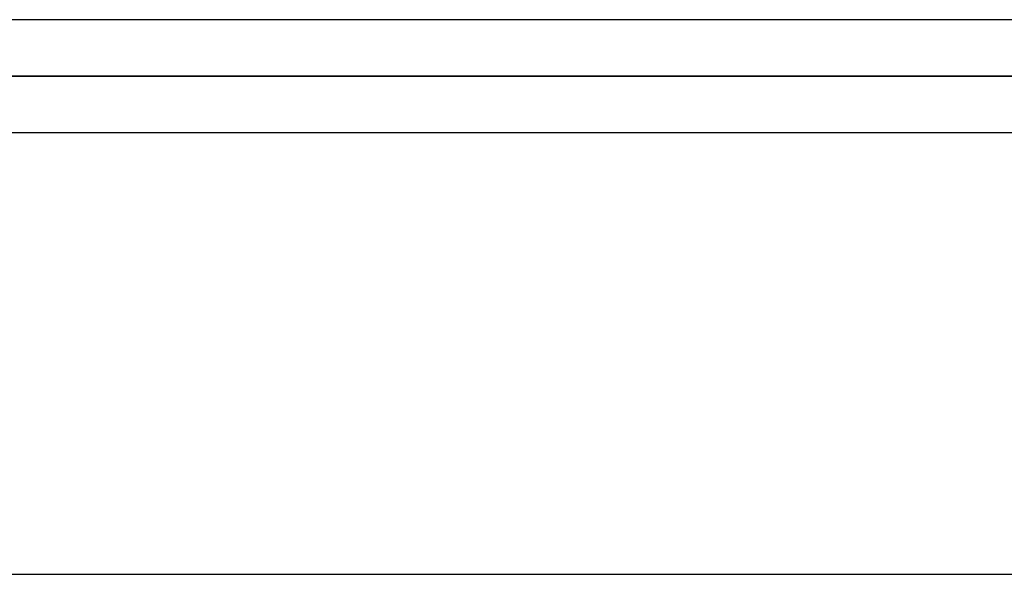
# Model space of a CAD drawing. Header units: millimetres. Extents: x -243 to 243, y -86 to 92.
# Tile 62 of 79: x 104 to 119, y 26 to 35. Entities that reach past the tile are written whole.
import ezdxf

# ---------------------------------------------------------------- set-up
doc = ezdxf.new("R2010")
doc.units = ezdxf.units.MM
doc.layers.add('MAIN-1', color=7, linetype='Continuous')

msp = doc.modelspace()

# ---------------------------------------------------------------- linework, layer by layer
at = {"layer": 'MAIN-1'}
for p, q in [((129.148, 34.752), (-129.148, 34.752)), ((129.148, 34.752), (-129.148, 34.752)), ((129.777, 33.857), (-129.777, 33.857)), ((-129.777, 33.857), (129.777, 33.857)), ((-128.55, 33.857), (128.55, 33.857)), ((128.55, 33.857), (-128.55, 33.857)), ((-129.187, 32.962), (129.187, 32.962)), ((-129.187, 32.962), (129.187, 32.962)), ((135.479, 25.952), (-135.479, 25.952)), ((135.479, 25.952), (-135.479, 25.952))]:
    msp.add_line(p, q, dxfattribs=at)

doc.saveas('drawing.dxf')
